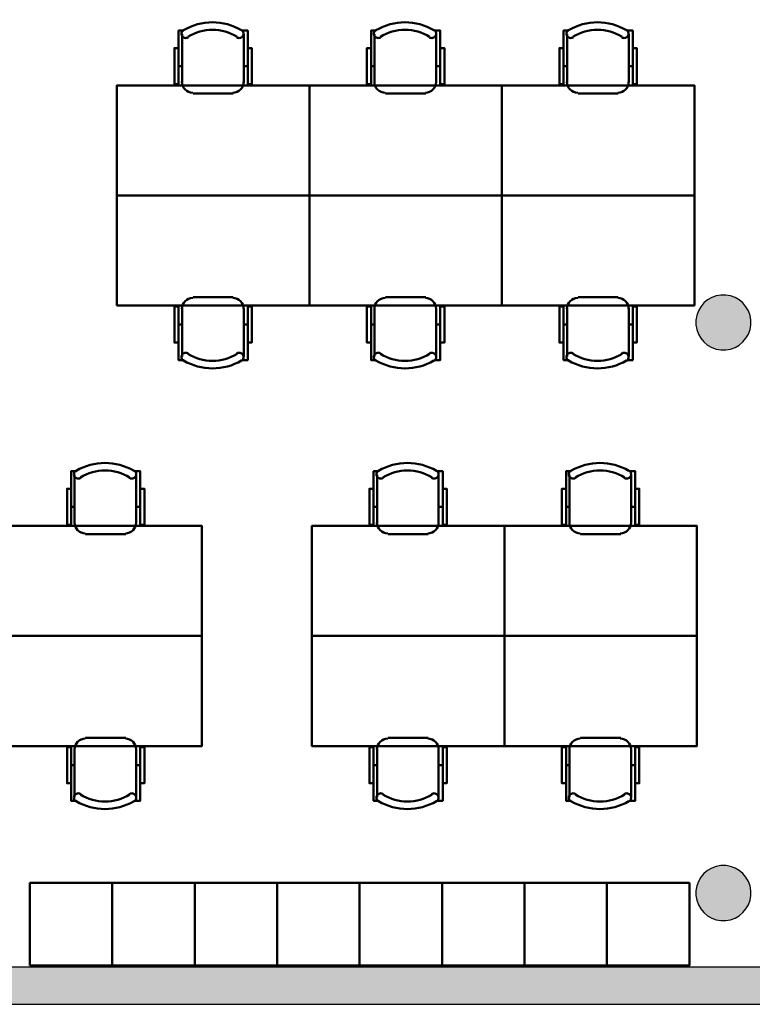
# Model space of a CAD drawing. Header units: metres. Extents: x -1 to 427, y -6 to 28.
# Tile 6 of 12: x 411.01 to 416.35, y 12.84 to 20. Entities that reach past the tile are written whole.
import ezdxf

# ---------------------------------------------------------------- set-up
doc = ezdxf.new("R2010")
doc.units = ezdxf.units.M
doc.linetypes.add('CONTINUA', pattern=[0])
for name, color, linetype, lineweight in [('3D P5 MURS', 7, 'CONTINUA', 25), ('3D P5 PILAR', 7, 'CONTINUA', 25), ('P5 MOBLES', 7, 'CONTINUA', 25)]:
    doc.layers.add(name, color=color, linetype=linetype, lineweight=lineweight)

# ---------------------------------------------------------------- blocks, each defined once
blk = doc.blocks.new('_CLOSEDFILLED')
at = {"color": 0, "linetype": 'ByBlock', "lineweight": -2}
blk.add_solid([(-1, 0), (0, 0), (-1, 0)], dxfattribs=at)
blk = doc.blocks.new('OBJETO_COMPLEJO_23')
at = {"layer": 'P5 MOBLES', "color": 202, "linetype": 'CONTINUA', "lineweight": 50, "transparency": 33554687}
for p, q in [((411.4146, 16.3406), (411.4146, 16.6919)), ((411.8634, 16.6919), (411.8634, 16.3406)), ((411.3892, 16.4591), (411.4146, 16.4591)), ((411.893, 16.4591), (411.8634, 16.4591)), ((411.7872, 16.2601), (411.4951, 16.2601))]:
    blk.add_line(p, q, dxfattribs=at)
for points in [[(411.3892, 16.5903), (411.3596, 16.5903), (411.3596, 16.3279), (411.3892, 16.3279), (411.3892, 16.7173), (411.4273, 16.7173)], [(411.4238, 16.7217), (411.4189, 16.7176), (411.415, 16.7128), (411.4121, 16.7074), (411.4104, 16.7016), (411.4098, 16.6956), (411.4103, 16.6895), (411.412, 16.6836), (411.415, 16.6779), (411.419, 16.673), (411.4237, 16.669), (411.4291, 16.6661), (411.4349, 16.6643), (411.4409, 16.6636), (411.447, 16.664), (411.4529, 16.6657), (411.4586, 16.6686)], [(411.8138, 16.6686), (411.8195, 16.6657), (411.8255, 16.664), (411.8316, 16.6636), (411.8376, 16.6643), (411.8434, 16.6661), (411.8487, 16.669), (411.8535, 16.673), (411.8575, 16.6779), (411.8605, 16.6836), (411.8622, 16.6895), (411.8627, 16.6956), (411.8621, 16.7016), (411.8603, 16.7074), (411.8575, 16.7128), (411.8536, 16.7176), (411.8486, 16.7217)], [(411.893, 16.5903), (411.9226, 16.5903), (411.9226, 16.3279), (411.893, 16.3279), (411.893, 16.7173), (411.8507, 16.7173)], [(411.414, 16.344), (411.4156, 16.3282), (411.4201, 16.3135), (411.4274, 16.3002), (411.4369, 16.2886), (411.4485, 16.279), (411.4618, 16.2718), (411.4765, 16.2672), (411.4923, 16.2657)], [(411.7844, 16.2657), (411.8002, 16.2672), (411.8149, 16.2718), (411.8282, 16.279), (411.8398, 16.2886), (411.8493, 16.3002), (411.8566, 16.3135), (411.8611, 16.3282), (411.8627, 16.344)]]:
    blk.add_lwpolyline(points, dxfattribs=at)
blk.add_lwpolyline([(412.3417, 15.5193), (410.9405, 15.5193), (410.9405, 16.3194), (412.3417, 16.3194), (412.3417, 15.5193)], close=True, dxfattribs=at)
for centre, radius, start, end in [((411.6363, 16.3612), 0.4167, 59.57383, 120.44578), ((411.6363, 16.3823), 0.3405, 58.2581, 121.76492)]:
    blk.add_arc(centre, radius, start, end, dxfattribs=at)
blk = doc.blocks.new('OBJETO_COMPLEJO_24')
at = {"layer": 'P5 MOBLES', "color": 202, "linetype": 'CONTINUA', "lineweight": 50, "transparency": 33554687}
for p, q in [((411.7872, 14.7785), (411.4951, 14.7785)), ((411.4146, 14.6981), (411.4146, 14.3467)), ((411.8634, 14.3467), (411.8634, 14.6981)), ((411.3892, 14.5796), (411.4146, 14.5796)), ((411.893, 14.5796), (411.8634, 14.5796))]:
    blk.add_line(p, q, dxfattribs=at)
blk.add_lwpolyline([(412.3417, 15.5193), (410.9405, 15.5193), (410.9405, 14.7192), (412.3417, 14.7192), (412.3417, 15.5193)], close=True, dxfattribs=at)
for points in [[(411.414, 14.6947), (411.4156, 14.7105), (411.4201, 14.7252), (411.4274, 14.7385), (411.4369, 14.75), (411.4485, 14.7596), (411.4618, 14.7668), (411.4765, 14.7714), (411.4923, 14.773)], [(411.7844, 14.773), (411.8002, 14.7714), (411.8149, 14.7668), (411.8282, 14.7596), (411.8398, 14.75), (411.8493, 14.7385), (411.8566, 14.7252), (411.8611, 14.7105), (411.8627, 14.6947)], [(411.3892, 14.4483), (411.3596, 14.4483), (411.3596, 14.7108), (411.3892, 14.7108), (411.3892, 14.3213), (411.4273, 14.3213)], [(411.893, 14.4483), (411.9226, 14.4483), (411.9226, 14.7108), (411.893, 14.7108), (411.893, 14.3213), (411.8507, 14.3213)], [(411.4238, 14.3169), (411.4189, 14.321), (411.415, 14.3258), (411.4121, 14.3312), (411.4104, 14.337), (411.4098, 14.343), (411.4103, 14.3491), (411.412, 14.355), (411.415, 14.3607), (411.419, 14.3657), (411.4237, 14.3696), (411.4291, 14.3725), (411.4349, 14.3744), (411.4409, 14.3751), (411.447, 14.3746), (411.4529, 14.3729), (411.4586, 14.37)], [(411.8138, 14.37), (411.8195, 14.3729), (411.8255, 14.3746), (411.8316, 14.3751), (411.8376, 14.3744), (411.8434, 14.3725), (411.8487, 14.3696), (411.8535, 14.3657), (411.8575, 14.3607), (411.8605, 14.355), (411.8622, 14.3491), (411.8627, 14.343), (411.8621, 14.337), (411.8603, 14.3312), (411.8575, 14.3258), (411.8536, 14.321), (411.8486, 14.3169)]]:
    blk.add_lwpolyline(points, dxfattribs=at)
for centre, radius, start, end in [((411.6363, 14.6563), 0.3405, 238.23508, 301.7419), ((411.6363, 14.6774), 0.4167, 239.55422, 300.42617)]:
    blk.add_arc(centre, radius, start, end, dxfattribs=at)
blk = doc.blocks.new('OBJETO_COMPLEJO_25')
at = {"layer": 'P5 MOBLES', "color": 202, "linetype": 'CONTINUA', "lineweight": 50, "transparency": 33554687}
for p, q in [((413.6158, 16.3406), (413.6158, 16.6919)), ((414.0645, 16.6919), (414.0645, 16.3406)), ((413.5904, 16.4591), (413.6158, 16.4591)), ((414.0942, 16.4591), (414.0645, 16.4591)), ((413.9883, 16.2601), (413.6962, 16.2601))]:
    blk.add_line(p, q, dxfattribs=at)
for points in [[(413.5904, 16.5903), (413.5608, 16.5903), (413.5608, 16.3279), (413.5904, 16.3279), (413.5904, 16.7173), (413.6285, 16.7173)], [(413.625, 16.7217), (413.6201, 16.7176), (413.6162, 16.7128), (413.6133, 16.7074), (413.6116, 16.7016), (413.6109, 16.6956), (413.6115, 16.6895), (413.6132, 16.6836), (413.6161, 16.6779), (413.6201, 16.673), (413.6249, 16.669), (413.6303, 16.6661), (413.6361, 16.6643), (413.6421, 16.6636), (413.6482, 16.664), (413.6541, 16.6657), (413.6598, 16.6686)], [(414.015, 16.6686), (414.0207, 16.6657), (414.0267, 16.664), (414.0328, 16.6636), (414.0388, 16.6643), (414.0445, 16.6661), (414.0499, 16.669), (414.0547, 16.673), (414.0587, 16.6779), (414.0617, 16.6836), (414.0634, 16.6895), (414.0639, 16.6956), (414.0633, 16.7016), (414.0615, 16.7074), (414.0587, 16.7128), (414.0547, 16.7176), (414.0498, 16.7217)], [(414.0942, 16.5903), (414.1238, 16.5903), (414.1238, 16.3279), (414.0942, 16.3279), (414.0942, 16.7173), (414.0518, 16.7173)], [(413.6152, 16.344), (413.6168, 16.3282), (413.6213, 16.3135), (413.6285, 16.3002), (413.6381, 16.2886), (413.6497, 16.279), (413.663, 16.2718), (413.6777, 16.2672), (413.6935, 16.2657)], [(413.9856, 16.2657), (414.0014, 16.2672), (414.0161, 16.2718), (414.0294, 16.279), (414.041, 16.2886), (414.0505, 16.3002), (414.0577, 16.3135), (414.0623, 16.3282), (414.0639, 16.344)]]:
    blk.add_lwpolyline(points, dxfattribs=at)
blk.add_lwpolyline([(414.5429, 15.5193), (413.1417, 15.5193), (413.1417, 16.3194), (414.5429, 16.3194), (414.5429, 15.5193)], close=True, dxfattribs=at)
for centre, radius, start, end in [((413.8375, 16.3612), 0.4167, 59.57383, 120.44578), ((413.8375, 16.3823), 0.3405, 58.2581, 121.76492)]:
    blk.add_arc(centre, radius, start, end, dxfattribs=at)
blk = doc.blocks.new('OBJETO_COMPLEJO_26')
at = {"layer": 'P5 MOBLES', "color": 202, "linetype": 'CONTINUA', "lineweight": 50, "transparency": 33554687}
for p, q in [((413.9883, 14.7785), (413.6962, 14.7785)), ((413.6158, 14.6981), (413.6158, 14.3467)), ((414.0645, 14.3467), (414.0645, 14.6981)), ((413.5904, 14.5796), (413.6158, 14.5796)), ((414.0942, 14.5796), (414.0645, 14.5796))]:
    blk.add_line(p, q, dxfattribs=at)
blk.add_lwpolyline([(414.5429, 15.5193), (413.1417, 15.5193), (413.1417, 14.7192), (414.5429, 14.7192), (414.5429, 15.5193)], close=True, dxfattribs=at)
for points in [[(413.6152, 14.6947), (413.6168, 14.7105), (413.6213, 14.7252), (413.6285, 14.7385), (413.6381, 14.75), (413.6497, 14.7596), (413.663, 14.7668), (413.6777, 14.7714), (413.6935, 14.773)], [(413.9856, 14.773), (414.0014, 14.7714), (414.0161, 14.7668), (414.0294, 14.7596), (414.041, 14.75), (414.0505, 14.7385), (414.0577, 14.7252), (414.0623, 14.7105), (414.0639, 14.6947)], [(413.5904, 14.4483), (413.5608, 14.4483), (413.5608, 14.7108), (413.5904, 14.7108), (413.5904, 14.3213), (413.6285, 14.3213)], [(414.0942, 14.4483), (414.1238, 14.4483), (414.1238, 14.7108), (414.0942, 14.7108), (414.0942, 14.3213), (414.0518, 14.3213)], [(413.625, 14.3169), (413.6201, 14.321), (413.6162, 14.3258), (413.6133, 14.3312), (413.6116, 14.337), (413.6109, 14.343), (413.6115, 14.3491), (413.6132, 14.355), (413.6161, 14.3607), (413.6201, 14.3657), (413.6249, 14.3696), (413.6303, 14.3725), (413.6361, 14.3744), (413.6421, 14.3751), (413.6482, 14.3746), (413.6541, 14.3729), (413.6598, 14.37)], [(414.015, 14.37), (414.0207, 14.3729), (414.0267, 14.3746), (414.0328, 14.3751), (414.0388, 14.3744), (414.0445, 14.3725), (414.0499, 14.3696), (414.0547, 14.3657), (414.0587, 14.3607), (414.0617, 14.355), (414.0634, 14.3491), (414.0639, 14.343), (414.0633, 14.337), (414.0615, 14.3312), (414.0587, 14.3258), (414.0547, 14.321), (414.0498, 14.3169)]]:
    blk.add_lwpolyline(points, dxfattribs=at)
for centre, radius, start, end in [((413.8375, 14.6563), 0.3405, 238.23508, 301.7419), ((413.8375, 14.6774), 0.4167, 239.55422, 300.42617)]:
    blk.add_arc(centre, radius, start, end, dxfattribs=at)
blk = doc.blocks.new('OBJETO_COMPLEJO_27')
at = {"layer": 'P5 MOBLES', "color": 202, "linetype": 'CONTINUA', "lineweight": 50, "transparency": 33554687}
for p, q in [((415.017, 16.3406), (415.017, 16.6919)), ((415.4657, 16.6919), (415.4657, 16.3406)), ((414.9916, 16.4591), (415.017, 16.4591)), ((415.4953, 16.4591), (415.4657, 16.4591)), ((415.3895, 16.2601), (415.0974, 16.2601))]:
    blk.add_line(p, q, dxfattribs=at)
for points in [[(414.9916, 16.5903), (414.962, 16.5903), (414.962, 16.3279), (414.9916, 16.3279), (414.9916, 16.7173), (415.0297, 16.7173)], [(415.0262, 16.7217), (415.0213, 16.7176), (415.0174, 16.7128), (415.0145, 16.7074), (415.0127, 16.7016), (415.0121, 16.6956), (415.0126, 16.6895), (415.0144, 16.6836), (415.0173, 16.6779), (415.0213, 16.673), (415.0261, 16.669), (415.0315, 16.6661), (415.0372, 16.6643), (415.0433, 16.6636), (415.0493, 16.664), (415.0553, 16.6657), (415.061, 16.6686)], [(415.4162, 16.6686), (415.4219, 16.6657), (415.4279, 16.664), (415.4339, 16.6636), (415.44, 16.6643), (415.4457, 16.6661), (415.4511, 16.669), (415.4559, 16.673), (415.4599, 16.6779), (415.4628, 16.6836), (415.4646, 16.6895), (415.4651, 16.6956), (415.4644, 16.7016), (415.4627, 16.7074), (415.4598, 16.7128), (415.4559, 16.7176), (415.451, 16.7217)], [(415.4953, 16.5903), (415.525, 16.5903), (415.525, 16.3279), (415.4953, 16.3279), (415.4953, 16.7173), (415.453, 16.7173)], [(415.0163, 16.344), (415.0179, 16.3282), (415.0225, 16.3135), (415.0297, 16.3002), (415.0393, 16.2886), (415.0509, 16.279), (415.0642, 16.2718), (415.0789, 16.2672), (415.0947, 16.2657)], [(415.3868, 16.2657), (415.4025, 16.2672), (415.4172, 16.2718), (415.4305, 16.279), (415.4421, 16.2886), (415.4517, 16.3002), (415.4589, 16.3135), (415.4635, 16.3282), (415.4651, 16.344)]]:
    blk.add_lwpolyline(points, dxfattribs=at)
blk.add_lwpolyline([(415.9441, 15.5193), (414.5429, 15.5193), (414.5429, 16.3194), (415.9441, 16.3194), (415.9441, 15.5193)], close=True, dxfattribs=at)
for centre, radius, start, end in [((415.2387, 16.3612), 0.4167, 59.57383, 120.44578), ((415.2387, 16.3823), 0.3405, 58.2581, 121.76492)]:
    blk.add_arc(centre, radius, start, end, dxfattribs=at)
blk = doc.blocks.new('OBJETO_COMPLEJO_28')
at = {"layer": 'P5 MOBLES', "color": 202, "linetype": 'CONTINUA', "lineweight": 50, "transparency": 33554687}
for p, q in [((415.3895, 14.7785), (415.0974, 14.7785)), ((415.017, 14.6981), (415.017, 14.3467)), ((415.4657, 14.3467), (415.4657, 14.6981)), ((414.9916, 14.5796), (415.017, 14.5796)), ((415.4953, 14.5796), (415.4657, 14.5796))]:
    blk.add_line(p, q, dxfattribs=at)
blk.add_lwpolyline([(415.9441, 15.5193), (414.5429, 15.5193), (414.5429, 14.7192), (415.9441, 14.7192), (415.9441, 15.5193)], close=True, dxfattribs=at)
for points in [[(415.0163, 14.6947), (415.0179, 14.7105), (415.0225, 14.7252), (415.0297, 14.7385), (415.0393, 14.75), (415.0509, 14.7596), (415.0642, 14.7668), (415.0789, 14.7714), (415.0947, 14.773)], [(415.3868, 14.773), (415.4025, 14.7714), (415.4172, 14.7668), (415.4305, 14.7596), (415.4421, 14.75), (415.4517, 14.7385), (415.4589, 14.7252), (415.4635, 14.7105), (415.4651, 14.6947)], [(414.9916, 14.4483), (414.962, 14.4483), (414.962, 14.7108), (414.9916, 14.7108), (414.9916, 14.3213), (415.0297, 14.3213)], [(415.4953, 14.4483), (415.525, 14.4483), (415.525, 14.7108), (415.4953, 14.7108), (415.4953, 14.3213), (415.453, 14.3213)], [(415.0262, 14.3169), (415.0213, 14.321), (415.0174, 14.3258), (415.0145, 14.3312), (415.0127, 14.337), (415.0121, 14.343), (415.0126, 14.3491), (415.0144, 14.355), (415.0173, 14.3607), (415.0213, 14.3657), (415.0261, 14.3696), (415.0315, 14.3725), (415.0372, 14.3744), (415.0433, 14.3751), (415.0493, 14.3746), (415.0553, 14.3729), (415.061, 14.37)], [(415.4162, 14.37), (415.4219, 14.3729), (415.4279, 14.3746), (415.4339, 14.3751), (415.44, 14.3744), (415.4457, 14.3725), (415.4511, 14.3696), (415.4559, 14.3657), (415.4599, 14.3607), (415.4628, 14.355), (415.4646, 14.3491), (415.4651, 14.343), (415.4644, 14.337), (415.4627, 14.3312), (415.4598, 14.3258), (415.4559, 14.321), (415.451, 14.3169)]]:
    blk.add_lwpolyline(points, dxfattribs=at)
for centre, radius, start, end in [((415.2387, 14.6563), 0.3405, 238.23508, 301.7419), ((415.2387, 14.6774), 0.4167, 239.55422, 300.42617)]:
    blk.add_arc(centre, radius, start, end, dxfattribs=at)
blk = doc.blocks.new('OBJETO_COMPLEJO_29')
at = {"layer": 'P5 MOBLES', "color": 202, "linetype": 'CONTINUA', "lineweight": 50, "transparency": 33554687}
for p, q in [((412.1966, 19.5452), (412.1966, 19.8965)), ((412.6453, 19.8965), (412.6453, 19.5452)), ((412.1712, 19.6637), (412.1966, 19.6637)), ((412.6749, 19.6637), (412.6453, 19.6637)), ((412.5691, 19.4648), (412.277, 19.4648))]:
    blk.add_line(p, q, dxfattribs=at)
for points in [[(412.1712, 19.795), (412.1416, 19.795), (412.1416, 19.5325), (412.1712, 19.5325), (412.1712, 19.9219), (412.2093, 19.9219)], [(412.2058, 19.9263), (412.2009, 19.9223), (412.197, 19.9175), (412.1941, 19.9121), (412.1923, 19.9063), (412.1917, 19.9003), (412.1922, 19.8942), (412.194, 19.8882), (412.1969, 19.8826), (412.2009, 19.8776), (412.2057, 19.8736), (412.2111, 19.8707), (412.2168, 19.8689), (412.2229, 19.8682), (412.2289, 19.8687), (412.2349, 19.8703), (412.2406, 19.8732)], [(412.5958, 19.8732), (412.6015, 19.8703), (412.6075, 19.8687), (412.6135, 19.8682), (412.6196, 19.8689), (412.6253, 19.8707), (412.6307, 19.8736), (412.6355, 19.8776), (412.6395, 19.8826), (412.6424, 19.8882), (412.6442, 19.8942), (412.6447, 19.9003), (412.644, 19.9063), (412.6423, 19.9121), (412.6394, 19.9175), (412.6355, 19.9223), (412.6306, 19.9263)], [(412.6749, 19.795), (412.7046, 19.795), (412.7046, 19.5325), (412.6749, 19.5325), (412.6749, 19.9219), (412.6326, 19.9219)], [(412.1959, 19.5486), (412.1975, 19.5328), (412.2021, 19.5181), (412.2093, 19.5048), (412.2189, 19.4932), (412.2305, 19.4837), (412.2438, 19.4764), (412.2585, 19.4719), (412.2743, 19.4703)], [(412.5664, 19.4703), (412.5821, 19.4719), (412.5968, 19.4764), (412.6101, 19.4837), (412.6217, 19.4932), (412.6313, 19.5048), (412.6385, 19.5181), (412.6431, 19.5328), (412.6447, 19.5486)]]:
    blk.add_lwpolyline(points, dxfattribs=at)
blk.add_lwpolyline([(413.1237, 18.724), (411.7225, 18.724), (411.7225, 19.524), (413.1237, 19.524), (413.1237, 18.724)], close=True, dxfattribs=at)
for centre, radius, start, end in [((412.4183, 19.5658), 0.4167, 59.57383, 120.44578), ((412.4183, 19.587), 0.3405, 58.2581, 121.76492)]:
    blk.add_arc(centre, radius, start, end, dxfattribs=at)
blk = doc.blocks.new('OBJETO_COMPLEJO_30')
at = {"layer": 'P5 MOBLES', "color": 202, "linetype": 'CONTINUA', "lineweight": 50, "transparency": 33554687}
for p, q in [((412.5691, 17.9832), (412.277, 17.9832)), ((412.1966, 17.9027), (412.1966, 17.5514)), ((412.6453, 17.5514), (412.6453, 17.9027)), ((412.1712, 17.7842), (412.1966, 17.7842)), ((412.6749, 17.7842), (412.6453, 17.7842))]:
    blk.add_line(p, q, dxfattribs=at)
blk.add_lwpolyline([(413.1237, 18.724), (411.7225, 18.724), (411.7225, 17.9239), (413.1237, 17.9239), (413.1237, 18.724)], close=True, dxfattribs=at)
for points in [[(412.1959, 17.8993), (412.1975, 17.9151), (412.2021, 17.9298), (412.2093, 17.9431), (412.2189, 17.9547), (412.2305, 17.9643), (412.2438, 17.9715), (412.2585, 17.976), (412.2743, 17.9776)], [(412.5664, 17.9776), (412.5821, 17.976), (412.5968, 17.9715), (412.6101, 17.9643), (412.6217, 17.9547), (412.6313, 17.9431), (412.6385, 17.9298), (412.6431, 17.9151), (412.6447, 17.8993)], [(412.1712, 17.653), (412.1416, 17.653), (412.1416, 17.9154), (412.1712, 17.9154), (412.1712, 17.526), (412.2093, 17.526)], [(412.6749, 17.653), (412.7046, 17.653), (412.7046, 17.9154), (412.6749, 17.9154), (412.6749, 17.526), (412.6326, 17.526)], [(412.2058, 17.5216), (412.2009, 17.5256), (412.197, 17.5305), (412.1941, 17.5358), (412.1923, 17.5416), (412.1917, 17.5477), (412.1922, 17.5537), (412.194, 17.5597), (412.1969, 17.5654), (412.2009, 17.5703), (412.2057, 17.5743), (412.2111, 17.5772), (412.2168, 17.579), (412.2229, 17.5797), (412.2289, 17.5792), (412.2349, 17.5776), (412.2406, 17.5747)], [(412.5958, 17.5747), (412.6015, 17.5776), (412.6075, 17.5792), (412.6135, 17.5797), (412.6196, 17.579), (412.6253, 17.5772), (412.6307, 17.5743), (412.6355, 17.5703), (412.6395, 17.5654), (412.6424, 17.5597), (412.6442, 17.5537), (412.6447, 17.5477), (412.644, 17.5416), (412.6423, 17.5358), (412.6394, 17.5305), (412.6355, 17.5256), (412.6306, 17.5216)]]:
    blk.add_lwpolyline(points, dxfattribs=at)
for centre, radius, start, end in [((412.4183, 17.8609), 0.3405, 238.23508, 301.7419), ((412.4183, 17.8821), 0.4167, 239.55422, 300.42617)]:
    blk.add_arc(centre, radius, start, end, dxfattribs=at)
blk = doc.blocks.new('OBJETO_COMPLEJO_31')
at = {"layer": 'P5 MOBLES', "color": 202, "linetype": 'CONTINUA', "lineweight": 50, "transparency": 33554687}
for p, q in [((413.5978, 19.5452), (413.5978, 19.8965)), ((414.0465, 19.8965), (414.0465, 19.5452)), ((413.5724, 19.6637), (413.5978, 19.6637)), ((414.0761, 19.6637), (414.0465, 19.6637)), ((413.9703, 19.4648), (413.6782, 19.4648))]:
    blk.add_line(p, q, dxfattribs=at)
for points in [[(413.5724, 19.795), (413.5427, 19.795), (413.5427, 19.5325), (413.5724, 19.5325), (413.5724, 19.9219), (413.6105, 19.9219)], [(413.607, 19.9263), (413.602, 19.9223), (413.5981, 19.9175), (413.5953, 19.9121), (413.5935, 19.9063), (413.5929, 19.9003), (413.5934, 19.8942), (413.5951, 19.8882), (413.5981, 19.8826), (413.6021, 19.8776), (413.6069, 19.8736), (413.6122, 19.8707), (413.618, 19.8689), (413.624, 19.8682), (413.6301, 19.8687), (413.6361, 19.8703), (413.6418, 19.8732)], [(413.997, 19.8732), (414.0027, 19.8703), (414.0086, 19.8687), (414.0147, 19.8682), (414.0207, 19.8689), (414.0265, 19.8707), (414.0319, 19.8736), (414.0366, 19.8776), (414.0407, 19.8826), (414.0436, 19.8882), (414.0453, 19.8942), (414.0459, 19.9003), (414.0452, 19.9063), (414.0435, 19.9121), (414.0406, 19.9175), (414.0367, 19.9223), (414.0318, 19.9263)], [(414.0761, 19.795), (414.1058, 19.795), (414.1058, 19.5325), (414.0761, 19.5325), (414.0761, 19.9219), (414.0338, 19.9219)], [(413.5971, 19.5486), (413.5987, 19.5328), (413.6033, 19.5181), (413.6105, 19.5048), (413.6201, 19.4932), (413.6317, 19.4837), (413.645, 19.4764), (413.6597, 19.4719), (413.6754, 19.4703)], [(413.9675, 19.4703), (413.9833, 19.4719), (413.998, 19.4764), (414.0113, 19.4837), (414.0229, 19.4932), (414.0325, 19.5048), (414.0397, 19.5181), (414.0443, 19.5328), (414.0459, 19.5486)]]:
    blk.add_lwpolyline(points, dxfattribs=at)
blk.add_lwpolyline([(414.5248, 18.724), (413.1237, 18.724), (413.1237, 19.524), (414.5248, 19.524), (414.5248, 18.724)], close=True, dxfattribs=at)
for centre, radius, start, end in [((413.8195, 19.5658), 0.4167, 59.57383, 120.44578), ((413.8195, 19.587), 0.3405, 58.2581, 121.76492)]:
    blk.add_arc(centre, radius, start, end, dxfattribs=at)
blk = doc.blocks.new('OBJETO_COMPLEJO_32')
at = {"layer": 'P5 MOBLES', "color": 202, "linetype": 'CONTINUA', "lineweight": 50, "transparency": 33554687}
for p, q in [((413.9703, 17.9832), (413.6782, 17.9832)), ((413.5978, 17.9027), (413.5978, 17.5514)), ((414.0465, 17.5514), (414.0465, 17.9027)), ((413.5724, 17.7842), (413.5978, 17.7842)), ((414.0761, 17.7842), (414.0465, 17.7842))]:
    blk.add_line(p, q, dxfattribs=at)
blk.add_lwpolyline([(414.5248, 18.724), (413.1237, 18.724), (413.1237, 17.9239), (414.5248, 17.9239), (414.5248, 18.724)], close=True, dxfattribs=at)
for points in [[(413.5971, 17.8993), (413.5987, 17.9151), (413.6033, 17.9298), (413.6105, 17.9431), (413.6201, 17.9547), (413.6317, 17.9643), (413.645, 17.9715), (413.6597, 17.976), (413.6754, 17.9776)], [(413.9675, 17.9776), (413.9833, 17.976), (413.998, 17.9715), (414.0113, 17.9643), (414.0229, 17.9547), (414.0325, 17.9431), (414.0397, 17.9298), (414.0443, 17.9151), (414.0459, 17.8993)], [(413.5724, 17.653), (413.5427, 17.653), (413.5427, 17.9154), (413.5724, 17.9154), (413.5724, 17.526), (413.6105, 17.526)], [(414.0761, 17.653), (414.1058, 17.653), (414.1058, 17.9154), (414.0761, 17.9154), (414.0761, 17.526), (414.0338, 17.526)], [(413.607, 17.5216), (413.602, 17.5256), (413.5981, 17.5305), (413.5953, 17.5358), (413.5935, 17.5416), (413.5929, 17.5477), (413.5934, 17.5537), (413.5951, 17.5597), (413.5981, 17.5654), (413.6021, 17.5703), (413.6069, 17.5743), (413.6122, 17.5772), (413.618, 17.579), (413.624, 17.5797), (413.6301, 17.5792), (413.6361, 17.5776), (413.6418, 17.5747)], [(413.997, 17.5747), (414.0027, 17.5776), (414.0086, 17.5792), (414.0147, 17.5797), (414.0207, 17.579), (414.0265, 17.5772), (414.0319, 17.5743), (414.0366, 17.5703), (414.0407, 17.5654), (414.0436, 17.5597), (414.0453, 17.5537), (414.0459, 17.5477), (414.0452, 17.5416), (414.0435, 17.5358), (414.0406, 17.5305), (414.0367, 17.5256), (414.0318, 17.5216)]]:
    blk.add_lwpolyline(points, dxfattribs=at)
for centre, radius, start, end in [((413.8195, 17.8609), 0.3405, 238.23508, 301.7419), ((413.8195, 17.8821), 0.4167, 239.55422, 300.42617)]:
    blk.add_arc(centre, radius, start, end, dxfattribs=at)
blk = doc.blocks.new('OBJETO_COMPLEJO_33')
at = {"layer": 'P5 MOBLES', "color": 202, "linetype": 'CONTINUA', "lineweight": 50, "transparency": 33554687}
for p, q in [((414.999, 19.5452), (414.999, 19.8965)), ((415.4477, 19.8965), (415.4477, 19.5452)), ((414.9736, 19.6637), (414.999, 19.6637)), ((415.4773, 19.6637), (415.4477, 19.6637)), ((415.3715, 19.4648), (415.0794, 19.4648))]:
    blk.add_line(p, q, dxfattribs=at)
for points in [[(414.9736, 19.795), (414.9439, 19.795), (414.9439, 19.5325), (414.9736, 19.5325), (414.9736, 19.9219), (415.0117, 19.9219)], [(415.0081, 19.9263), (415.0032, 19.9223), (414.9993, 19.9175), (414.9965, 19.9121), (414.9947, 19.9063), (414.9941, 19.9003), (414.9946, 19.8942), (414.9963, 19.8882), (414.9993, 19.8826), (415.0033, 19.8776), (415.0081, 19.8736), (415.0134, 19.8707), (415.0192, 19.8689), (415.0252, 19.8682), (415.0313, 19.8687), (415.0373, 19.8703), (415.043, 19.8732)], [(415.3981, 19.8732), (415.4038, 19.8703), (415.4098, 19.8687), (415.4159, 19.8682), (415.4219, 19.8689), (415.4277, 19.8707), (415.433, 19.8736), (415.4378, 19.8776), (415.4418, 19.8826), (415.4448, 19.8882), (415.4465, 19.8942), (415.447, 19.9003), (415.4464, 19.9063), (415.4446, 19.9121), (415.4418, 19.9175), (415.4379, 19.9223), (415.433, 19.9263)], [(415.4773, 19.795), (415.5069, 19.795), (415.5069, 19.5325), (415.4773, 19.5325), (415.4773, 19.9219), (415.435, 19.9219)], [(414.9983, 19.5486), (414.9999, 19.5328), (415.0045, 19.5181), (415.0117, 19.5048), (415.0212, 19.4932), (415.0328, 19.4837), (415.0461, 19.4764), (415.0608, 19.4719), (415.0766, 19.4703)], [(415.3687, 19.4703), (415.3845, 19.4719), (415.3992, 19.4764), (415.4125, 19.4837), (415.4241, 19.4932), (415.4337, 19.5048), (415.4409, 19.5181), (415.4454, 19.5328), (415.447, 19.5486)]]:
    blk.add_lwpolyline(points, dxfattribs=at)
blk.add_lwpolyline([(415.926, 18.724), (414.5248, 18.724), (414.5248, 19.524), (415.926, 19.524), (415.926, 18.724)], close=True, dxfattribs=at)
for centre, radius, start, end in [((415.2206, 19.5658), 0.4167, 59.57383, 120.44578), ((415.2206, 19.587), 0.3405, 58.2581, 121.76492)]:
    blk.add_arc(centre, radius, start, end, dxfattribs=at)
blk = doc.blocks.new('OBJETO_COMPLEJO_34')
at = {"layer": 'P5 MOBLES', "color": 202, "linetype": 'CONTINUA', "lineweight": 50, "transparency": 33554687}
for p, q in [((415.3715, 17.9832), (415.0794, 17.9832)), ((414.999, 17.9027), (414.999, 17.5514)), ((415.4477, 17.5514), (415.4477, 17.9027)), ((414.9736, 17.7842), (414.999, 17.7842)), ((415.4773, 17.7842), (415.4477, 17.7842))]:
    blk.add_line(p, q, dxfattribs=at)
blk.add_lwpolyline([(415.926, 18.724), (414.5248, 18.724), (414.5248, 17.9239), (415.926, 17.9239), (415.926, 18.724)], close=True, dxfattribs=at)
for points in [[(414.9983, 17.8993), (414.9999, 17.9151), (415.0045, 17.9298), (415.0117, 17.9431), (415.0212, 17.9547), (415.0328, 17.9643), (415.0461, 17.9715), (415.0608, 17.976), (415.0766, 17.9776)], [(415.3687, 17.9776), (415.3845, 17.976), (415.3992, 17.9715), (415.4125, 17.9643), (415.4241, 17.9547), (415.4337, 17.9431), (415.4409, 17.9298), (415.4454, 17.9151), (415.447, 17.8993)], [(414.9736, 17.653), (414.9439, 17.653), (414.9439, 17.9154), (414.9736, 17.9154), (414.9736, 17.526), (415.0117, 17.526)], [(415.4773, 17.653), (415.5069, 17.653), (415.5069, 17.9154), (415.4773, 17.9154), (415.4773, 17.526), (415.435, 17.526)], [(415.0081, 17.5216), (415.0032, 17.5256), (414.9993, 17.5305), (414.9965, 17.5358), (414.9947, 17.5416), (414.9941, 17.5477), (414.9946, 17.5537), (414.9963, 17.5597), (414.9993, 17.5654), (415.0033, 17.5703), (415.0081, 17.5743), (415.0134, 17.5772), (415.0192, 17.579), (415.0252, 17.5797), (415.0313, 17.5792), (415.0373, 17.5776), (415.043, 17.5747)], [(415.3981, 17.5747), (415.4038, 17.5776), (415.4098, 17.5792), (415.4159, 17.5797), (415.4219, 17.579), (415.4277, 17.5772), (415.433, 17.5743), (415.4378, 17.5703), (415.4418, 17.5654), (415.4448, 17.5597), (415.4465, 17.5537), (415.447, 17.5477), (415.4464, 17.5416), (415.4446, 17.5358), (415.4418, 17.5305), (415.4379, 17.5256), (415.433, 17.5216)]]:
    blk.add_lwpolyline(points, dxfattribs=at)
for centre, radius, start, end in [((415.2206, 17.8609), 0.3405, 238.23508, 301.7419), ((415.2206, 17.8821), 0.4167, 239.55422, 300.42617)]:
    blk.add_arc(centre, radius, start, end, dxfattribs=at)

msp = doc.modelspace()

# ---------------------------------------------------------------- hatches: boundary and pattern name
at = {"layer": '3D P5 MURS', "linetype": 'CONTINUA', "lineweight": 18, "true_color": 0xa0a0a0, "transparency": 33554687}
msp.add_hatch(color=253, dxfattribs=at).paths.add_polyline_path([(398.2417, 12.8406), (423.6583, 12.8406), (423.7142, 13.1106), (398.2952, 13.1106)])
at = {"layer": '3D P5 PILAR', "linetype": 'CONTINUA', "lineweight": 18, "transparency": 33554687}
for points in [[(416.1545, 17.9992), (416.1195, 17.9992), (416.0851, 17.9931), (416.0522, 17.9812), (416.022, 17.9637), (415.9952, 17.9412), (415.9727, 17.9145), (415.9553, 17.8842), (415.9433, 17.8514), (415.9372, 17.8169), (415.9372, 17.782), (415.9433, 17.7476), (415.9553, 17.7147), (415.9727, 17.6845), (415.9952, 17.6577), (416.022, 17.6352), (416.0522, 17.6177), (416.0851, 17.6058), (416.1195, 17.5997), (416.1545, 17.5997), (416.1889, 17.6058), (416.2217, 17.6177), (416.252, 17.6352), (416.2788, 17.6577), (416.3012, 17.6845), (416.3187, 17.7147), (416.3307, 17.7476), (416.3367, 17.782), (416.3367, 17.8169), (416.3307, 17.8514), (416.3187, 17.8842), (416.3012, 17.9145), (416.2788, 17.9412), (416.252, 17.9637), (416.2217, 17.9812), (416.1889, 17.9931)], [(416.1545, 13.8492), (416.1195, 13.8492), (416.0851, 13.8431), (416.0522, 13.8312), (416.022, 13.8137), (415.9952, 13.7912), (415.9727, 13.7645), (415.9553, 13.7342), (415.9433, 13.7014), (415.9372, 13.6669), (415.9372, 13.632), (415.9433, 13.5976), (415.9553, 13.5647), (415.9727, 13.5345), (415.9952, 13.5077), (416.022, 13.4852), (416.0522, 13.4677), (416.0851, 13.4558), (416.1195, 13.4497), (416.1545, 13.4497), (416.1889, 13.4558), (416.2217, 13.4677), (416.252, 13.4852), (416.2788, 13.5077), (416.3012, 13.5345), (416.3187, 13.5647), (416.3307, 13.5976), (416.3367, 13.632), (416.3367, 13.6669), (416.3307, 13.7014), (416.3187, 13.7342), (416.3012, 13.7645), (416.2788, 13.7912), (416.252, 13.8137), (416.2217, 13.8312), (416.1889, 13.8431)]]:
    msp.add_hatch(color=9, dxfattribs=at).paths.add_polyline_path(points)

# ---------------------------------------------------------------- linework, layer by layer
at = {"layer": '3D P5 MURS', "color": 7, "linetype": 'CONTINUA', "lineweight": 25, "transparency": 33554687}
for p, q in [((423.7142, 13.1106), (398.2952, 13.1106)), ((398.2417, 12.8406), (423.6583, 12.8406))]:
    msp.add_line(p, q, dxfattribs=at)
at = {"layer": '3D P5 PILAR', "color": 7, "linetype": 'CONTINUA', "lineweight": 25, "transparency": 33554687}
for p, q in [((416.0522, 17.9812), (416.022, 17.9637)), ((416.0851, 17.9931), (416.0522, 17.9812)), ((416.1195, 17.9992), (416.0851, 17.9931)), ((416.1545, 17.9992), (416.1195, 17.9992)), ((416.1889, 17.9931), (416.1545, 17.9992)), ((416.2217, 17.9812), (416.1889, 17.9931)), ((416.252, 17.9637), (416.2217, 17.9812)), ((415.9727, 17.9145), (415.9553, 17.8842)), ((415.9952, 17.9412), (415.9727, 17.9145)), ((416.022, 17.9637), (415.9952, 17.9412)), ((416.2788, 17.9412), (416.252, 17.9637)), ((416.3012, 17.9145), (416.2788, 17.9412)), ((416.3187, 17.8842), (416.3012, 17.9145)), ((415.9433, 17.8514), (415.9372, 17.8169)), ((415.9553, 17.8842), (415.9433, 17.8514)), ((416.3307, 17.8514), (416.3187, 17.8842)), ((416.3367, 17.8169), (416.3307, 17.8514)), ((415.9372, 17.8169), (415.9372, 17.782)), ((415.9372, 17.782), (415.9433, 17.7476)), ((416.3307, 17.7476), (416.3367, 17.782)), ((416.3367, 17.782), (416.3367, 17.8169)), ((415.9433, 17.7476), (415.9553, 17.7147)), ((415.9553, 17.7147), (415.9727, 17.6845)), ((416.3012, 17.6845), (416.3187, 17.7147)), ((416.3187, 17.7147), (416.3307, 17.7476)), ((415.9727, 17.6845), (415.9952, 17.6577)), ((415.9952, 17.6577), (416.022, 17.6352)), ((416.022, 17.6352), (416.0522, 17.6177)), ((416.0522, 17.6177), (416.0851, 17.6058)), ((416.1889, 17.6058), (416.2217, 17.6177)), ((416.2217, 17.6177), (416.252, 17.6352)), ((416.252, 17.6352), (416.2788, 17.6577)), ((416.2788, 17.6577), (416.3012, 17.6845)), ((416.0851, 17.6058), (416.1195, 17.5997)), ((416.1195, 17.5997), (416.1545, 17.5997)), ((416.1545, 17.5997), (416.1889, 17.6058)), ((416.0522, 13.8312), (416.022, 13.8137)), ((416.0851, 13.8431), (416.0522, 13.8312)), ((416.1195, 13.8492), (416.0851, 13.8431)), ((416.1545, 13.8492), (416.1195, 13.8492)), ((416.1889, 13.8431), (416.1545, 13.8492)), ((416.2217, 13.8312), (416.1889, 13.8431)), ((416.252, 13.8137), (416.2217, 13.8312)), ((415.9727, 13.7645), (415.9553, 13.7342)), ((415.9952, 13.7912), (415.9727, 13.7645)), ((416.022, 13.8137), (415.9952, 13.7912)), ((416.2788, 13.7912), (416.252, 13.8137)), ((416.3012, 13.7645), (416.2788, 13.7912)), ((416.3187, 13.7342), (416.3012, 13.7645)), ((415.9433, 13.7014), (415.9372, 13.6669)), ((415.9553, 13.7342), (415.9433, 13.7014)), ((416.3307, 13.7014), (416.3187, 13.7342)), ((416.3367, 13.6669), (416.3307, 13.7014)), ((415.9372, 13.6669), (415.9372, 13.632)), ((415.9372, 13.632), (415.9433, 13.5976)), ((416.3307, 13.5976), (416.3367, 13.632)), ((416.3367, 13.632), (416.3367, 13.6669)), ((415.9433, 13.5976), (415.9553, 13.5647)), ((415.9553, 13.5647), (415.9727, 13.5345)), ((415.9727, 13.5345), (415.9952, 13.5077)), ((416.2788, 13.5077), (416.3012, 13.5345)), ((416.3012, 13.5345), (416.3187, 13.5647)), ((416.3187, 13.5647), (416.3307, 13.5976)), ((415.9952, 13.5077), (416.022, 13.4852)), ((416.022, 13.4852), (416.0522, 13.4677)), ((416.0522, 13.4677), (416.0851, 13.4558)), ((416.1889, 13.4558), (416.2217, 13.4677)), ((416.2217, 13.4677), (416.252, 13.4852)), ((416.252, 13.4852), (416.2788, 13.5077)), ((416.0851, 13.4558), (416.1195, 13.4497)), ((416.1195, 13.4497), (416.1545, 13.4497)), ((416.1545, 13.4497), (416.1889, 13.4558))]:
    msp.add_line(p, q, dxfattribs=at)
at = {"layer": 'P5 MOBLES', "color": 202, "linetype": 'CONTINUA', "lineweight": 50, "transparency": 33554687}
for points in [[(411.0893, 13.1231), (411.0893, 13.7231), (411.6893, 13.7231), (411.6893, 13.1231), (411.0893, 13.1231)], [(411.6893, 13.1231), (411.6893, 13.7231), (412.2893, 13.7231), (412.2893, 13.1231), (411.6893, 13.1231)], [(412.2893, 13.1231), (412.2893, 13.7231), (412.8893, 13.7231), (412.8893, 13.1231), (412.2893, 13.1231)], [(412.8893, 13.1231), (412.8893, 13.7231), (413.4893, 13.7231), (413.4893, 13.1231), (412.8893, 13.1231)], [(413.4893, 13.1231), (413.4893, 13.7231), (414.0893, 13.7231), (414.0893, 13.1231), (413.4893, 13.1231)], [(414.0893, 13.1231), (414.0893, 13.7231), (414.6893, 13.7231), (414.6893, 13.1231), (414.0893, 13.1231)], [(414.6893, 13.1231), (414.6893, 13.7231), (415.2893, 13.7231), (415.2893, 13.1231), (414.6893, 13.1231)], [(415.2893, 13.1231), (415.2893, 13.7231), (415.8893, 13.7231), (415.8893, 13.1231), (415.2893, 13.1231)]]:
    msp.add_lwpolyline(points, close=True, dxfattribs=at)

# ---------------------------------------------------------------- block references
at = {"layer": '3D P5 PILAR', "color": 7, "linetype": 'CONTINUA', "lineweight": 25, "transparency": 33554687, "xscale": 0.0002666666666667, "yscale": 0.0002666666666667, "zscale": 0.0002666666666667}
for p in [(416.137, 17.7995), (416.137, 13.6495)]:
    msp.add_blockref('_CLOSEDFILLED', p, dxfattribs=at)
at = {"layer": 'P5 MOBLES', "color": 202, "linetype": 'CONTINUA', "lineweight": 50, "transparency": 33554687}
for name in ['OBJETO_COMPLEJO_29', 'OBJETO_COMPLEJO_31', 'OBJETO_COMPLEJO_33', 'OBJETO_COMPLEJO_30', 'OBJETO_COMPLEJO_32', 'OBJETO_COMPLEJO_34', 'OBJETO_COMPLEJO_23', 'OBJETO_COMPLEJO_25', 'OBJETO_COMPLEJO_27', 'OBJETO_COMPLEJO_24', 'OBJETO_COMPLEJO_26', 'OBJETO_COMPLEJO_28']:
    msp.add_blockref(name, (0, 0), dxfattribs=at)

doc.saveas('drawing.dxf')
